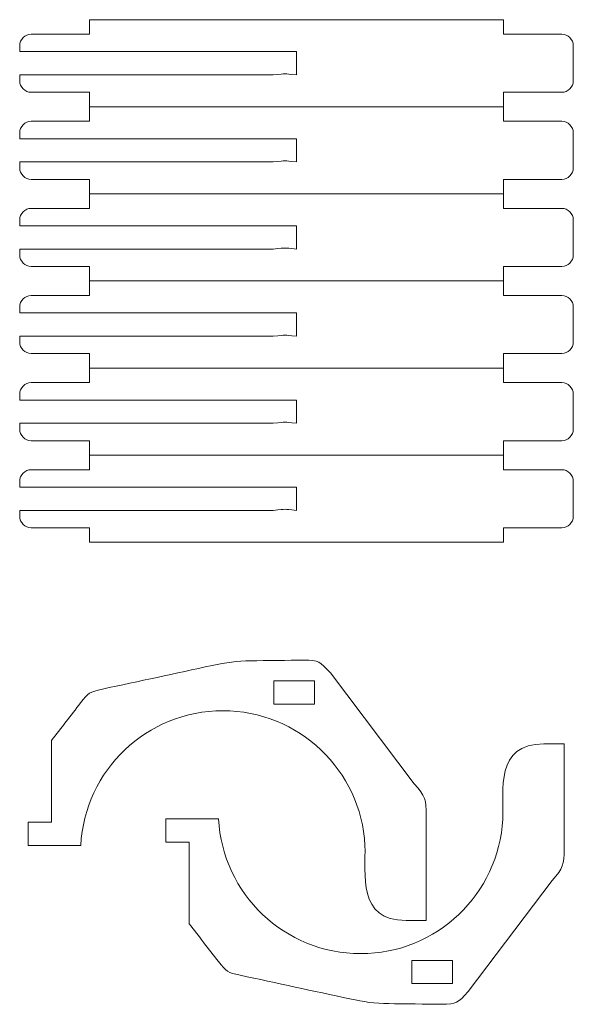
# Model space of a CAD drawing. Header units: millimetres. Extents: x -1094 to 1155, y -1556 to 1707.
# Tile 125 of 149: x 743 to 838, y 783 to 952. Entities that reach past the tile are written whole.
import ezdxf

# ---------------------------------------------------------------- set-up
doc = ezdxf.new("R2010")
doc.units = ezdxf.units.MM
doc.header["$MEASUREMENT"] = 0
doc.layers.add('Layer 1', color=7, linetype='Continuous')

msp = doc.modelspace()

# ---------------------------------------------------------------- linework, layer by layer
at = {"layer": 'Layer 1', "color": 250, "lineweight": 9}
for points, knots in [([(754.8018, 952.4222), (754.8018, 952.4222), (754.8018, 949.9222), (754.8018, 949.9222), (754.8018, 949.9222), (754.8018, 949.9222), (744.8018, 949.9222), (744.8018, 949.9222), (744.8018, 949.9222), (743.7018, 949.9222), (742.8018, 949.0222), (742.8018, 947.9222), (742.8018, 947.9222), (742.8018, 947.9222), (742.8018, 946.9222), (742.8018, 946.9222), (742.8018, 946.9222), (742.8018, 946.9222), (790.4418, 946.9222), (790.4418, 946.9222), (790.4418, 946.9222), (790.4418, 946.9222), (790.4418, 942.9222), (790.4418, 942.9222), (790.4418, 942.9222), (787.9718, 943.1622), (788.9818, 943.1622), (786.4418, 942.9222), (786.4418, 942.9222), (786.4418, 942.9222), (742.8018, 942.9222), (742.8018, 942.9222), (742.8018, 942.9222), (742.8018, 942.9222), (742.8018, 941.9222), (742.8018, 941.9222), (742.8018, 941.9222), (742.8018, 940.8222), (743.7018, 939.9222), (744.8018, 939.9222), (744.8018, 939.9222), (744.8018, 939.9222), (754.8018, 939.9222), (754.8018, 939.9222), (754.8018, 939.9222), (754.8018, 939.9222), (754.8018, 937.4222), (754.8018, 937.4222), (754.8018, 937.4222), (754.8018, 937.4222), (826.0918, 937.4222), (826.0918, 937.4222), (826.0918, 937.4222), (826.0918, 937.4222), (826.0918, 939.9222), (826.0918, 939.9222), (826.0918, 939.9222), (826.0918, 939.9222), (836.0918, 939.9222), (836.0918, 939.9222), (836.0918, 939.9222), (837.1918, 939.9222), (838.0918, 940.8222), (838.0918, 941.9222), (838.0918, 941.9222), (838.0918, 941.9222), (838.0918, 947.9222), (838.0918, 947.9222), (838.0918, 947.9222), (838.0918, 949.0222), (837.1918, 949.9222), (836.0918, 949.9222), (836.0918, 949.9222), (836.0918, 949.9222), (826.0918, 949.9222), (826.0918, 949.9222), (826.0918, 949.9222), (826.0918, 949.9222), (826.0918, 952.4222), (826.0918, 952.4222)], [0, 0, 0, 0, 0.04761905, 0.04761905, 0.04761905, 0.04761905, 0.0952381, 0.0952381, 0.0952381, 0.0952381, 0.14285714, 0.14285714, 0.14285714, 0.14285714, 0.19047619, 0.19047619, 0.19047619, 0.19047619, 0.23809524, 0.23809524, 0.23809524, 0.23809524, 0.28571429, 0.28571429, 0.28571429, 0.28571429, 0.33333333, 0.33333333, 0.33333333, 0.33333333, 0.38095238, 0.38095238, 0.38095238, 0.38095238, 0.42857143, 0.42857143, 0.42857143, 0.42857143, 0.47619048, 0.47619048, 0.47619048, 0.47619048, 0.52380952, 0.52380952, 0.52380952, 0.52380952, 0.57142857, 0.57142857, 0.57142857, 0.57142857, 0.61904762, 0.61904762, 0.61904762, 0.61904762, 0.66666667, 0.66666667, 0.66666667, 0.66666667, 0.71428571, 0.71428571, 0.71428571, 0.71428571, 0.76190476, 0.76190476, 0.76190476, 0.76190476, 0.80952381, 0.80952381, 0.80952381, 0.80952381, 0.85714286, 0.85714286, 0.85714286, 0.85714286, 0.9047619, 0.9047619, 0.9047619, 0.9047619, 1, 1, 1, 1]), ([(754.8018, 937.4222), (754.8018, 937.4222), (754.8018, 934.9222), (754.8018, 934.9222), (754.8018, 934.9222), (754.8018, 934.9222), (744.8018, 934.9222), (744.8018, 934.9222), (744.8018, 934.9222), (743.7018, 934.9222), (742.8018, 934.0222), (742.8018, 932.9222), (742.8018, 932.9222), (742.8018, 932.9222), (742.8018, 931.9322), (742.8018, 931.9322), (742.8018, 931.9322), (742.8018, 931.9322), (790.4418, 931.9322), (790.4418, 931.9322), (790.4418, 931.9322), (790.4418, 931.9322), (790.4418, 927.9322), (790.4418, 927.9322), (790.4418, 927.9322), (787.9718, 928.1622), (788.9818, 928.1622), (786.4418, 927.9322), (786.4418, 927.9322), (786.4418, 927.9322), (742.8018, 927.9322), (742.8018, 927.9322), (742.8018, 927.9322), (742.8018, 927.9322), (742.8018, 926.9322), (742.8018, 926.9322), (742.8018, 926.9322), (742.8018, 925.8322), (743.7018, 924.9322), (744.8018, 924.9322), (744.8018, 924.9322), (744.8018, 924.9322), (754.8018, 924.9322), (754.8018, 924.9322), (754.8018, 924.9322), (754.8018, 924.9322), (754.8018, 922.4322), (754.8018, 922.4322), (754.8018, 922.4322), (754.8018, 922.4322), (826.0918, 922.4322), (826.0918, 922.4322), (826.0918, 922.4322), (826.0918, 922.4322), (826.0918, 924.9322), (826.0918, 924.9322), (826.0918, 924.9322), (826.0918, 924.9322), (836.0918, 924.9322), (836.0918, 924.9322), (836.0918, 924.9322), (837.1918, 924.9322), (838.0918, 925.8322), (838.0918, 926.9322), (838.0918, 926.9322), (838.0918, 926.9322), (838.0918, 932.9222), (838.0918, 932.9222), (838.0918, 932.9222), (838.0918, 934.0222), (837.1918, 934.9222), (836.0918, 934.9222), (836.0918, 934.9222), (836.0918, 934.9222), (826.0918, 934.9222), (826.0918, 934.9222), (826.0918, 934.9222), (826.0918, 934.9222), (826.0918, 937.4222), (826.0918, 937.4222)], [0, 0, 0, 0, 0.04761905, 0.04761905, 0.04761905, 0.04761905, 0.0952381, 0.0952381, 0.0952381, 0.0952381, 0.14285714, 0.14285714, 0.14285714, 0.14285714, 0.19047619, 0.19047619, 0.19047619, 0.19047619, 0.23809524, 0.23809524, 0.23809524, 0.23809524, 0.28571429, 0.28571429, 0.28571429, 0.28571429, 0.33333333, 0.33333333, 0.33333333, 0.33333333, 0.38095238, 0.38095238, 0.38095238, 0.38095238, 0.42857143, 0.42857143, 0.42857143, 0.42857143, 0.47619048, 0.47619048, 0.47619048, 0.47619048, 0.52380952, 0.52380952, 0.52380952, 0.52380952, 0.57142857, 0.57142857, 0.57142857, 0.57142857, 0.61904762, 0.61904762, 0.61904762, 0.61904762, 0.66666667, 0.66666667, 0.66666667, 0.66666667, 0.71428571, 0.71428571, 0.71428571, 0.71428571, 0.76190476, 0.76190476, 0.76190476, 0.76190476, 0.80952381, 0.80952381, 0.80952381, 0.80952381, 0.85714286, 0.85714286, 0.85714286, 0.85714286, 0.9047619, 0.9047619, 0.9047619, 0.9047619, 1, 1, 1, 1]), ([(754.8018, 922.4322), (754.8018, 922.4322), (754.8018, 919.9322), (754.8018, 919.9322), (754.8018, 919.9322), (754.8018, 919.9322), (744.8018, 919.9322), (744.8018, 919.9322), (744.8018, 919.9322), (743.7018, 919.9322), (742.8018, 919.0322), (742.8018, 917.9322), (742.8018, 917.9322), (742.8018, 917.9322), (742.8018, 916.9322), (742.8018, 916.9322), (742.8018, 916.9322), (742.8018, 916.9322), (790.4418, 916.9322), (790.4418, 916.9322), (790.4418, 916.9322), (790.4418, 916.9322), (790.4418, 912.9322), (790.4418, 912.9322), (790.4418, 912.9322), (787.9718, 913.1722), (788.9818, 913.1622), (786.4418, 912.9322), (786.4418, 912.9322), (786.4418, 912.9322), (742.8018, 912.9322), (742.8018, 912.9322), (742.8018, 912.9322), (742.8018, 912.9322), (742.8018, 911.9322), (742.8018, 911.9322), (742.8018, 911.9322), (742.8018, 910.8322), (743.7018, 909.9322), (744.8018, 909.9322), (744.8018, 909.9322), (744.8018, 909.9322), (754.8018, 909.9322), (754.8018, 909.9322), (754.8018, 909.9322), (754.8018, 909.9322), (754.8018, 907.4322), (754.8018, 907.4322), (754.8018, 907.4322), (754.8018, 907.4322), (826.0918, 907.4322), (826.0918, 907.4322), (826.0918, 907.4322), (826.0918, 907.4322), (826.0918, 909.9322), (826.0918, 909.9322), (826.0918, 909.9322), (826.0918, 909.9322), (836.0918, 909.9322), (836.0918, 909.9322), (836.0918, 909.9322), (837.1918, 909.9322), (838.0918, 910.8322), (838.0918, 911.9322), (838.0918, 911.9322), (838.0918, 911.9322), (838.0918, 917.9322), (838.0918, 917.9322), (838.0918, 917.9322), (838.0918, 919.0322), (837.1918, 919.9322), (836.0918, 919.9322), (836.0918, 919.9322), (836.0918, 919.9322), (826.0918, 919.9322), (826.0918, 919.9322), (826.0918, 919.9322), (826.0918, 919.9322), (826.0918, 922.4322), (826.0918, 922.4322)], [0, 0, 0, 0, 0.04761905, 0.04761905, 0.04761905, 0.04761905, 0.0952381, 0.0952381, 0.0952381, 0.0952381, 0.14285714, 0.14285714, 0.14285714, 0.14285714, 0.19047619, 0.19047619, 0.19047619, 0.19047619, 0.23809524, 0.23809524, 0.23809524, 0.23809524, 0.28571429, 0.28571429, 0.28571429, 0.28571429, 0.33333333, 0.33333333, 0.33333333, 0.33333333, 0.38095238, 0.38095238, 0.38095238, 0.38095238, 0.42857143, 0.42857143, 0.42857143, 0.42857143, 0.47619048, 0.47619048, 0.47619048, 0.47619048, 0.52380952, 0.52380952, 0.52380952, 0.52380952, 0.57142857, 0.57142857, 0.57142857, 0.57142857, 0.61904762, 0.61904762, 0.61904762, 0.61904762, 0.66666667, 0.66666667, 0.66666667, 0.66666667, 0.71428571, 0.71428571, 0.71428571, 0.71428571, 0.76190476, 0.76190476, 0.76190476, 0.76190476, 0.80952381, 0.80952381, 0.80952381, 0.80952381, 0.85714286, 0.85714286, 0.85714286, 0.85714286, 0.9047619, 0.9047619, 0.9047619, 0.9047619, 1, 1, 1, 1]), ([(754.8018, 907.4322), (754.8018, 907.4322), (754.8018, 904.9322), (754.8018, 904.9322), (754.8018, 904.9322), (754.8018, 904.9322), (744.8018, 904.9322), (744.8018, 904.9322), (744.8018, 904.9322), (743.7018, 904.9322), (742.8018, 904.0322), (742.8018, 902.9322), (742.8018, 902.9322), (742.8018, 902.9322), (742.8018, 901.9322), (742.8018, 901.9322), (742.8018, 901.9322), (742.8018, 901.9322), (790.4418, 901.9322), (790.4418, 901.9322), (790.4418, 901.9322), (790.4418, 901.9322), (790.4418, 897.9322), (790.4418, 897.9322), (790.4418, 897.9322), (787.9718, 898.1722), (788.9818, 898.1622), (786.4418, 897.9322), (786.4418, 897.9322), (786.4418, 897.9322), (742.8018, 897.9322), (742.8018, 897.9322), (742.8018, 897.9322), (742.8018, 897.9322), (742.8018, 896.9322), (742.8018, 896.9322), (742.8018, 896.9322), (742.8018, 895.8322), (743.7018, 894.9322), (744.8018, 894.9322), (744.8018, 894.9322), (744.8018, 894.9322), (754.8018, 894.9322), (754.8018, 894.9322), (754.8018, 894.9322), (754.8018, 894.9322), (754.8018, 892.4322), (754.8018, 892.4322), (754.8018, 892.4322), (754.8018, 892.4322), (826.0918, 892.4322), (826.0918, 892.4322), (826.0918, 892.4322), (826.0918, 892.4322), (826.0918, 894.9322), (826.0918, 894.9322), (826.0918, 894.9322), (826.0918, 894.9322), (836.0918, 894.9322), (836.0918, 894.9322), (836.0918, 894.9322), (837.1918, 894.9322), (838.0918, 895.8322), (838.0918, 896.9322), (838.0918, 896.9322), (838.0918, 896.9322), (838.0918, 902.9322), (838.0918, 902.9322), (838.0918, 902.9322), (838.0918, 904.0322), (837.1918, 904.9322), (836.0918, 904.9322), (836.0918, 904.9322), (836.0918, 904.9322), (826.0918, 904.9322), (826.0918, 904.9322), (826.0918, 904.9322), (826.0918, 904.9322), (826.0918, 907.4322), (826.0918, 907.4322)], [0, 0, 0, 0, 0.04761905, 0.04761905, 0.04761905, 0.04761905, 0.0952381, 0.0952381, 0.0952381, 0.0952381, 0.14285714, 0.14285714, 0.14285714, 0.14285714, 0.19047619, 0.19047619, 0.19047619, 0.19047619, 0.23809524, 0.23809524, 0.23809524, 0.23809524, 0.28571429, 0.28571429, 0.28571429, 0.28571429, 0.33333333, 0.33333333, 0.33333333, 0.33333333, 0.38095238, 0.38095238, 0.38095238, 0.38095238, 0.42857143, 0.42857143, 0.42857143, 0.42857143, 0.47619048, 0.47619048, 0.47619048, 0.47619048, 0.52380952, 0.52380952, 0.52380952, 0.52380952, 0.57142857, 0.57142857, 0.57142857, 0.57142857, 0.61904762, 0.61904762, 0.61904762, 0.61904762, 0.66666667, 0.66666667, 0.66666667, 0.66666667, 0.71428571, 0.71428571, 0.71428571, 0.71428571, 0.76190476, 0.76190476, 0.76190476, 0.76190476, 0.80952381, 0.80952381, 0.80952381, 0.80952381, 0.85714286, 0.85714286, 0.85714286, 0.85714286, 0.9047619, 0.9047619, 0.9047619, 0.9047619, 1, 1, 1, 1]), ([(754.8018, 892.4322), (754.8018, 892.4322), (754.8018, 889.9322), (754.8018, 889.9322), (754.8018, 889.9322), (754.8018, 889.9322), (744.8018, 889.9322), (744.8018, 889.9322), (744.8018, 889.9322), (743.7018, 889.9322), (742.8018, 889.0322), (742.8018, 887.9322), (742.8018, 887.9322), (742.8018, 887.9322), (742.8018, 886.9322), (742.8018, 886.9322), (742.8018, 886.9322), (742.8018, 886.9322), (790.4418, 886.9322), (790.4418, 886.9322), (790.4418, 886.9322), (790.4418, 886.9322), (790.4418, 882.9322), (790.4418, 882.9322), (790.4418, 882.9322), (787.9718, 883.1722), (788.9818, 883.1622), (786.4418, 882.9322), (786.4418, 882.9322), (786.4418, 882.9322), (742.8018, 882.9322), (742.8018, 882.9322), (742.8018, 882.9322), (742.8018, 882.9322), (742.8018, 881.9322), (742.8018, 881.9322), (742.8018, 881.9322), (742.8018, 880.8322), (743.7018, 879.9322), (744.8018, 879.9322), (744.8018, 879.9322), (744.8018, 879.9322), (754.8018, 879.9322), (754.8018, 879.9322), (754.8018, 879.9322), (754.8018, 879.9322), (754.8018, 877.4322), (754.8018, 877.4322)], [0, 0, 0, 0, 0.07692308, 0.07692308, 0.07692308, 0.07692308, 0.15384615, 0.15384615, 0.15384615, 0.15384615, 0.23076923, 0.23076923, 0.23076923, 0.23076923, 0.30769231, 0.30769231, 0.30769231, 0.30769231, 0.38461538, 0.38461538, 0.38461538, 0.38461538, 0.46153846, 0.46153846, 0.46153846, 0.46153846, 0.53846154, 0.53846154, 0.53846154, 0.53846154, 0.61538462, 0.61538462, 0.61538462, 0.61538462, 0.69230769, 0.69230769, 0.69230769, 0.69230769, 0.76923077, 0.76923077, 0.76923077, 0.76923077, 0.84615385, 0.84615385, 0.84615385, 0.84615385, 1, 1, 1, 1]), ([(826.0918, 877.4322), (826.0918, 877.4322), (826.0918, 879.9322), (826.0918, 879.9322), (826.0918, 879.9322), (826.0918, 879.9322), (836.0918, 879.9322), (836.0918, 879.9322), (836.0918, 879.9322), (837.1918, 879.9322), (838.0918, 880.8322), (838.0918, 881.9322), (838.0918, 881.9322), (838.0918, 881.9322), (838.0918, 887.9322), (838.0918, 887.9322), (838.0918, 887.9322), (838.0918, 889.0322), (837.1918, 889.9322), (836.0918, 889.9322), (836.0918, 889.9322), (836.0918, 889.9322), (826.0918, 889.9322), (826.0918, 889.9322), (826.0918, 889.9322), (826.0918, 889.9322), (826.0918, 892.4322), (826.0918, 892.4322)], [0, 0, 0, 0, 0.125, 0.125, 0.125, 0.125, 0.25, 0.25, 0.25, 0.25, 0.375, 0.375, 0.375, 0.375, 0.5, 0.5, 0.5, 0.5, 0.625, 0.625, 0.625, 0.625, 0.75, 0.75, 0.75, 0.75, 1, 1, 1, 1]), ([(790.4418, 867.9322), (787.9718, 868.1722), (788.9818, 868.1722), (786.4418, 867.9322), (786.4418, 867.9322), (786.4418, 867.9322), (742.8018, 867.9322), (742.8018, 867.9322), (742.8018, 867.9322), (742.8018, 867.9322), (742.8018, 866.9322), (742.8018, 866.9322), (742.8018, 866.9322), (742.8018, 865.8322), (743.7018, 864.9322), (744.8018, 864.9322), (744.8018, 864.9322), (744.8018, 864.9322), (754.8018, 864.9322), (754.8018, 864.9322), (754.8018, 864.9322), (754.8018, 864.9322), (754.8018, 862.4322), (754.8018, 862.4322), (754.8018, 862.4322), (754.8018, 862.4322), (826.0918, 862.4322), (826.0918, 862.4322), (826.0918, 862.4322), (826.0918, 862.4322), (826.0918, 864.9322), (826.0918, 864.9322), (826.0918, 864.9322), (826.0918, 864.9322), (836.0918, 864.9322), (836.0918, 864.9322), (836.0918, 864.9322), (837.1918, 864.9322), (838.0918, 865.8322), (838.0918, 866.9322), (838.0918, 866.9322), (838.0918, 866.9322), (838.0918, 872.9322), (838.0918, 872.9322), (838.0918, 872.9322), (838.0918, 874.0322), (837.1918, 874.9322), (836.0918, 874.9322), (836.0918, 874.9322), (836.0918, 874.9322), (826.0918, 874.9322), (826.0918, 874.9322), (826.0918, 874.9322), (826.0918, 874.9322), (826.0918, 877.4322), (826.0918, 877.4322), (826.0918, 877.4322), (826.0918, 877.4322), (754.8018, 877.4322), (754.8018, 877.4322), (754.8018, 877.4322), (754.8018, 877.4322), (754.8018, 874.9322), (754.8018, 874.9322), (754.8018, 874.9322), (754.8018, 874.9322), (744.8018, 874.9322), (744.8018, 874.9322), (744.8018, 874.9322), (743.7018, 874.9322), (742.8018, 874.0322), (742.8018, 872.9322), (742.8018, 872.9322), (742.8018, 872.9322), (742.8018, 871.9322), (742.8018, 871.9322), (742.8018, 871.9322), (742.8018, 871.9322), (790.4418, 871.9322), (790.4418, 871.9322), (790.4418, 871.9322), (790.4418, 871.9322), (790.4418, 867.9322), (790.4418, 867.9322)], [0, 0, 0, 0, 0.04545455, 0.04545455, 0.04545455, 0.04545455, 0.09090909, 0.09090909, 0.09090909, 0.09090909, 0.13636364, 0.13636364, 0.13636364, 0.13636364, 0.18181818, 0.18181818, 0.18181818, 0.18181818, 0.22727273, 0.22727273, 0.22727273, 0.22727273, 0.27272727, 0.27272727, 0.27272727, 0.27272727, 0.31818182, 0.31818182, 0.31818182, 0.31818182, 0.36363636, 0.36363636, 0.36363636, 0.36363636, 0.40909091, 0.40909091, 0.40909091, 0.40909091, 0.45454545, 0.45454545, 0.45454545, 0.45454545, 0.5, 0.5, 0.5, 0.5, 0.54545455, 0.54545455, 0.54545455, 0.54545455, 0.59090909, 0.59090909, 0.59090909, 0.59090909, 0.63636364, 0.63636364, 0.63636364, 0.63636364, 0.68181818, 0.68181818, 0.68181818, 0.68181818, 0.72727273, 0.72727273, 0.72727273, 0.72727273, 0.77272727, 0.77272727, 0.77272727, 0.77272727, 0.81818182, 0.81818182, 0.81818182, 0.81818182, 0.86363636, 0.86363636, 0.86363636, 0.86363636, 0.90909091, 0.90909091, 0.90909091, 0.90909091, 1, 1, 1, 1]), ([(812.7718, 797.3122), (812.7718, 797.3122), (812.7718, 815.2922), (812.7718, 815.2922), (812.7718, 815.2922), (812.7718, 818.2722), (812.6518, 818.5722), (810.7218, 820.8522), (810.7218, 820.8522), (810.7218, 820.8522), (796.2918, 839.9422), (796.2918, 839.9422), (796.2918, 839.9422), (794.4118, 841.9422), (794.3718, 842.1522), (791.6418, 842.1522), (791.6418, 842.1522), (789.2018, 842.1122), (785.0518, 842.0722), (782.6118, 842.0322), (782.6118, 842.0322), (780.2018, 842.0322), (778.2918, 841.7222), (775.9318, 841.2222), (775.9318, 841.2222), (769.6318, 839.8622), (763.3318, 838.5022), (757.0318, 837.1522), (757.0318, 837.1522), (754.8418, 836.6822), (754.6418, 836.5322), (753.2718, 834.7722), (753.2718, 834.7722), (751.5918, 832.6022), (749.9418, 830.4822), (748.2618, 828.3122), (748.2618, 828.3122), (748.2618, 828.3122), (748.2518, 814.2422), (748.2518, 814.2422), (748.2518, 814.2422), (748.2518, 814.2422), (744.2518, 814.2422), (744.2518, 814.2422), (744.2518, 814.2422), (744.2518, 814.2422), (744.2518, 810.2422), (744.2518, 810.2422), (744.2518, 810.2422), (744.2518, 810.2422), (753.3118, 810.2422), (753.3118, 810.2422), (753.3118, 810.2422), (753.9918, 823.1622), (764.6818, 833.4322), (777.7718, 833.4322), (777.7718, 833.4322), (790.8618, 833.4322), (801.5418, 823.1722), (802.2318, 810.2522), (802.2318, 810.2522), (802.4018, 805.3222), (800.8418, 797.3122), (809.3118, 797.3122), (809.3118, 797.3122), (809.3118, 797.3122), (812.7718, 797.3122), (812.7718, 797.3122)], [0, 0, 0, 0, 0.05555556, 0.05555556, 0.05555556, 0.05555556, 0.11111111, 0.11111111, 0.11111111, 0.11111111, 0.16666667, 0.16666667, 0.16666667, 0.16666667, 0.22222222, 0.22222222, 0.22222222, 0.22222222, 0.27777778, 0.27777778, 0.27777778, 0.27777778, 0.33333333, 0.33333333, 0.33333333, 0.33333333, 0.38888889, 0.38888889, 0.38888889, 0.38888889, 0.44444444, 0.44444444, 0.44444444, 0.44444444, 0.5, 0.5, 0.5, 0.5, 0.55555556, 0.55555556, 0.55555556, 0.55555556, 0.61111111, 0.61111111, 0.61111111, 0.61111111, 0.66666667, 0.66666667, 0.66666667, 0.66666667, 0.72222222, 0.72222222, 0.72222222, 0.72222222, 0.77777778, 0.77777778, 0.77777778, 0.77777778, 0.83333333, 0.83333333, 0.83333333, 0.83333333, 0.88888889, 0.88888889, 0.88888889, 0.88888889, 1, 1, 1, 1]), ([(793.5418, 838.5822), (793.5418, 838.5822), (793.5418, 834.5822), (793.5418, 834.5822), (793.5418, 834.5822), (793.5418, 834.5822), (786.5518, 834.5822), (786.5518, 834.5822), (786.5518, 834.5822), (786.5518, 834.5822), (786.5518, 838.5822), (786.5518, 838.5822), (786.5518, 838.5822), (786.5518, 838.5822), (793.5418, 838.5822), (793.5418, 838.5822)], [0, 0, 0, 0, 0.2, 0.2, 0.2, 0.2, 0.4, 0.4, 0.4, 0.4, 0.6, 0.6, 0.6, 0.6, 1, 1, 1, 1]), ([(836.5018, 827.7222), (836.5018, 827.7222), (836.5018, 809.7422), (836.5018, 809.7422), (836.5018, 809.7422), (836.5018, 806.7622), (836.3718, 806.4722), (834.4518, 804.1922), (834.4518, 804.1922), (834.4518, 804.1922), (820.0218, 785.0922), (820.0218, 785.0922), (820.0218, 785.0922), (818.1318, 783.0922), (818.1018, 782.8822), (815.3718, 782.8822), (815.3718, 782.8822), (812.9218, 782.9222), (808.7818, 782.9622), (806.3318, 783.0022), (806.3318, 783.0022), (803.9218, 783.0022), (802.0218, 783.3122), (799.6518, 783.8222), (799.6518, 783.8222), (793.3518, 785.1722), (787.0518, 786.5322), (780.7518, 787.8922), (780.7518, 787.8922), (778.5718, 788.3622), (778.3718, 788.5022), (777.0018, 790.2622), (777.0018, 790.2622), (775.3118, 792.4322), (773.6618, 794.5622), (771.9818, 796.7222), (771.9818, 796.7222), (771.9818, 796.7222), (771.9718, 810.7922), (771.9718, 810.7922), (771.9718, 810.7922), (771.9718, 810.7922), (767.9718, 810.7922), (767.9718, 810.7922), (767.9718, 810.7922), (767.9718, 810.7922), (767.9718, 814.7922), (767.9718, 814.7922), (767.9718, 814.7922), (767.9718, 814.7922), (777.0318, 814.7922), (777.0318, 814.7922), (777.0318, 814.7922), (777.7118, 801.8722), (788.4118, 791.6022), (801.4918, 791.6022), (801.4918, 791.6022), (814.5818, 791.6022), (825.2718, 801.8722), (825.9518, 814.7822), (825.9518, 814.7822), (826.1318, 819.7122), (824.5718, 827.7222), (833.0318, 827.7222), (833.0318, 827.7222), (833.0318, 827.7222), (836.5018, 827.7222), (836.5018, 827.7222)], [0, 0, 0, 0, 0.05555556, 0.05555556, 0.05555556, 0.05555556, 0.11111111, 0.11111111, 0.11111111, 0.11111111, 0.16666667, 0.16666667, 0.16666667, 0.16666667, 0.22222222, 0.22222222, 0.22222222, 0.22222222, 0.27777778, 0.27777778, 0.27777778, 0.27777778, 0.33333333, 0.33333333, 0.33333333, 0.33333333, 0.38888889, 0.38888889, 0.38888889, 0.38888889, 0.44444444, 0.44444444, 0.44444444, 0.44444444, 0.5, 0.5, 0.5, 0.5, 0.55555556, 0.55555556, 0.55555556, 0.55555556, 0.61111111, 0.61111111, 0.61111111, 0.61111111, 0.66666667, 0.66666667, 0.66666667, 0.66666667, 0.72222222, 0.72222222, 0.72222222, 0.72222222, 0.77777778, 0.77777778, 0.77777778, 0.77777778, 0.83333333, 0.83333333, 0.83333333, 0.83333333, 0.88888889, 0.88888889, 0.88888889, 0.88888889, 1, 1, 1, 1]), ([(817.2718, 786.4522), (817.2718, 786.4522), (817.2718, 790.4522), (817.2718, 790.4522), (817.2718, 790.4522), (817.2718, 790.4522), (810.2718, 790.4522), (810.2718, 790.4522), (810.2718, 790.4522), (810.2718, 790.4522), (810.2718, 786.4522), (810.2718, 786.4522), (810.2718, 786.4522), (810.2718, 786.4522), (817.2718, 786.4522), (817.2718, 786.4522)], [0, 0, 0, 0, 0.2, 0.2, 0.2, 0.2, 0.4, 0.4, 0.4, 0.4, 0.6, 0.6, 0.6, 0.6, 1, 1, 1, 1])]:
    msp.add_open_spline(points, degree=3, knots=knots, dxfattribs=at)
msp.add_open_spline([(754.8018, 952.4222), (754.8018, 952.4222), (826.0918, 952.4222), (826.0918, 952.4222)], degree=3, dxfattribs=at)

doc.saveas('drawing.dxf')
